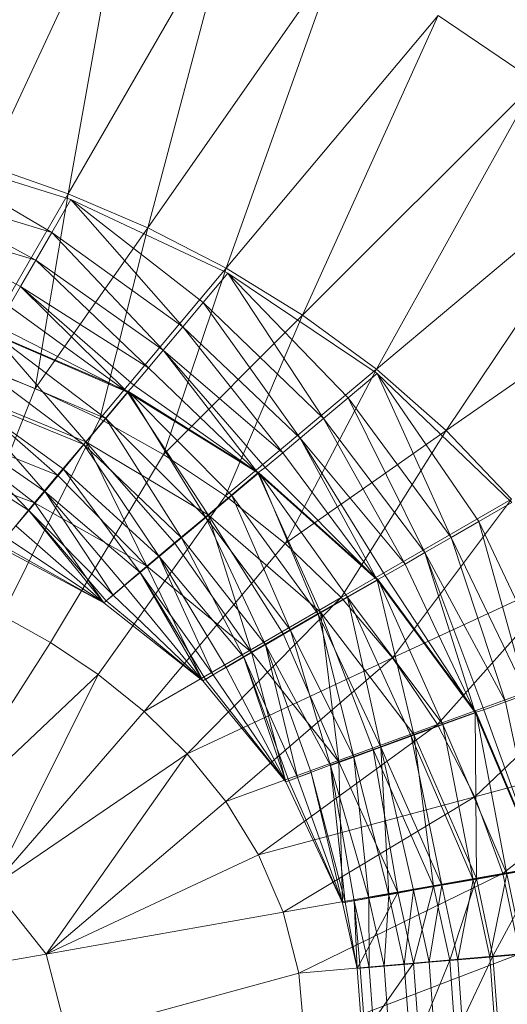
# Model space of a CAD drawing. Header units: metres. Extents: x 397.7 to 427.5, y 12.7 to 28.4.
# Tile 58 of 129: x 408.1106 to 408.163, y 26.3146 to 26.4203. Entities that reach past the tile are written whole.
import ezdxf

# ---------------------------------------------------------------- set-up
doc = ezdxf.new("R2010")
doc.units = ezdxf.units.M
doc.layers.add('A-DETL-____-MBND', color=7, linetype='Continuous', lineweight=18)

# ---------------------------------------------------------------- blocks, each defined once
blk = doc.blocks.new('Family - Inodor P4-153813-07_PCI_P4')
at = {"layer": 'A-DETL-____-MBND', "color": 253, "true_color": 0xaaaaaa}
for p, q in [((0.5694, 0.32526), (0.55451, 0.29333)), ((0.56314, 0.29031), (0.5694, 0.32526)), ((0.58079, 0.32087), (0.56314, 0.29031)), ((0.57169, 0.28666), (0.58079, 0.32087)), ((0.59196, 0.31561), (0.57169, 0.28666)), ((0.5801, 0.28232), (0.59196, 0.31561)), ((0.60285, 0.30944), (0.5801, 0.28232)), ((0.58831, 0.27727), (0.60285, 0.30944)), ((0.61336, 0.30232), (0.60285, 0.30944)), ((0.61336, 0.30232), (0.58831, 0.27727)), ((0.59623, 0.27147), (0.61336, 0.30232)), ((0.56138, 0.28614), (0.54623, 0.29507)), ((0.56343, 0.28969), (0.54623, 0.29507)), ((0.56138, 0.28614), (0.54623, 0.29507)), ((0.62337, 0.29424), (0.59623, 0.27147)), ((0.60374, 0.26489), (0.62337, 0.29424)), ((0.56314, 0.29031), (0.55451, 0.29333)), ((0.56138, 0.28614), (0.54482, 0.29122)), ((0.55967, 0.28318), (0.54482, 0.29122)), ((0.56138, 0.28614), (0.54482, 0.29122)), ((0.55967, 0.28318), (0.54482, 0.29122)), ((0.56314, 0.29031), (0.55265, 0.27214)), ((0.55962, 0.26942), (0.56314, 0.29031)), ((0.56343, 0.28969), (0.56138, 0.28614)), ((0.56138, 0.28614), (0.56343, 0.28969)), ((0.57169, 0.28666), (0.56314, 0.29031)), ((0.57545, 0.27602), (0.56343, 0.28969)), ((0.58028, 0.28178), (0.56343, 0.28969)), ((0.57765, 0.27864), (0.56343, 0.28969)), ((0.57765, 0.27864), (0.56343, 0.28969)), ((0.57545, 0.27602), (0.56343, 0.28969)), ((0.55967, 0.28318), (0.54366, 0.28801)), ((0.55967, 0.28318), (0.54366, 0.28801)), ((0.55803, 0.28034), (0.54366, 0.28801)), ((0.55803, 0.28034), (0.54366, 0.28801)), ((0.57169, 0.28666), (0.55962, 0.26942)), ((0.56654, 0.26617), (0.57169, 0.28666)), ((0.5801, 0.28232), (0.57169, 0.28666)), ((0.56138, 0.28614), (0.55967, 0.28318)), ((0.55967, 0.28318), (0.56138, 0.28614)), ((0.57545, 0.27602), (0.56138, 0.28614)), ((0.57334, 0.27351), (0.56138, 0.28614)), ((0.57545, 0.27602), (0.56138, 0.28614)), ((0.57334, 0.27351), (0.56138, 0.28614)), ((0.63275, 0.2852), (0.60374, 0.26489)), ((0.55967, 0.28318), (0.55803, 0.28034)), ((0.55803, 0.28034), (0.55967, 0.28318)), ((0.57334, 0.27351), (0.55967, 0.28318)), ((0.57178, 0.27164), (0.55967, 0.28318)), ((0.57334, 0.27351), (0.55967, 0.28318)), ((0.57178, 0.27164), (0.55967, 0.28318)), ((0.5801, 0.28232), (0.56654, 0.26617)), ((0.57337, 0.26233), (0.5801, 0.28232)), ((0.58831, 0.27727), (0.5801, 0.28232)), ((0.58028, 0.28178), (0.57765, 0.27864)), ((0.57765, 0.27864), (0.58028, 0.28178)), ((0.59057, 0.26619), (0.58028, 0.28178)), ((0.59633, 0.27102), (0.58028, 0.28178)), ((0.59319, 0.26839), (0.58028, 0.28178)), ((0.59319, 0.26839), (0.58028, 0.28178)), ((0.59057, 0.26619), (0.58028, 0.28178)), ((0.55803, 0.28034), (0.55681, 0.27823)), ((0.55681, 0.27823), (0.55803, 0.28034)), ((0.57178, 0.27164), (0.55803, 0.28034)), ((0.56951, 0.26903), (0.55803, 0.28034)), ((0.57178, 0.27164), (0.55803, 0.28034)), ((0.5702, 0.26976), (0.55803, 0.28034)), ((0.5702, 0.26976), (0.55803, 0.28034)), ((0.56951, 0.26903), (0.55803, 0.28034)), ((0.56951, 0.26903), (0.55681, 0.27823)), ((0.56951, 0.26903), (0.55681, 0.27823)), ((0.57765, 0.27864), (0.57545, 0.27602)), ((0.57545, 0.27602), (0.57765, 0.27864)), ((0.59057, 0.26619), (0.57765, 0.27864)), ((0.58806, 0.26408), (0.57765, 0.27864)), ((0.59057, 0.26619), (0.57765, 0.27864)), ((0.58806, 0.26408), (0.57765, 0.27864)), ((0.58831, 0.27727), (0.57337, 0.26233)), ((0.58003, 0.25788), (0.58831, 0.27727)), ((0.59623, 0.27147), (0.58831, 0.27727)), ((0.56951, 0.26903), (0.55558, 0.27611)), ((0.56951, 0.26903), (0.55558, 0.27611)), ((0.57545, 0.27602), (0.57334, 0.27351)), ((0.57334, 0.27351), (0.57545, 0.27602)), ((0.58806, 0.26408), (0.57545, 0.27602)), ((0.58619, 0.26252), (0.57545, 0.27602)), ((0.58806, 0.26408), (0.57545, 0.27602)), ((0.58619, 0.26252), (0.57545, 0.27602)), ((0.56951, 0.26903), (0.55504, 0.27527)), ((0.56503, 0.26369), (0.55504, 0.27527)), ((0.56951, 0.26903), (0.55504, 0.27527)), ((0.56503, 0.26369), (0.55504, 0.27527)), ((0.5672, 0.26618), (0.55513, 0.27532)), ((0.56962, 0.26907), (0.55513, 0.27532)), ((0.5672, 0.26618), (0.55513, 0.27532)), ((0.57334, 0.27351), (0.57178, 0.27164)), ((0.57178, 0.27164), (0.57334, 0.27351)), ((0.58619, 0.26252), (0.57334, 0.27351)), ((0.58351, 0.26034), (0.57334, 0.27351)), ((0.58619, 0.26252), (0.57334, 0.27351)), ((0.58431, 0.26094), (0.57334, 0.27351)), ((0.58431, 0.26094), (0.57334, 0.27351)), ((0.58351, 0.26034), (0.57334, 0.27351)), ((0.55962, 0.26942), (0.55265, 0.27214)), ((0.5672, 0.26618), (0.55325, 0.27206)), ((0.56484, 0.26338), (0.55325, 0.27206)), ((0.5672, 0.26618), (0.55325, 0.27206)), ((0.56484, 0.26338), (0.55325, 0.27206)), ((0.57178, 0.27164), (0.5702, 0.26976)), ((0.5702, 0.26976), (0.57178, 0.27164)), ((0.58351, 0.26034), (0.57178, 0.27164)), ((0.58351, 0.26034), (0.57178, 0.27164)), ((0.59623, 0.27147), (0.58003, 0.25788)), ((0.58644, 0.25277), (0.59623, 0.27147)), ((0.59633, 0.27102), (0.59319, 0.26839)), ((0.59319, 0.26839), (0.59633, 0.27102)), ((0.60374, 0.26489), (0.59623, 0.27147)), ((0.60426, 0.25343), (0.59633, 0.27102)), ((0.61078, 0.25718), (0.59633, 0.27102)), ((0.60723, 0.25514), (0.59633, 0.27102)), ((0.60723, 0.25514), (0.59633, 0.27102)), ((0.60426, 0.25343), (0.59633, 0.27102)), ((0.5702, 0.26976), (0.56951, 0.26903)), ((0.56951, 0.26903), (0.5702, 0.26976)), ((0.58351, 0.26034), (0.5702, 0.26976)), ((0.58351, 0.26034), (0.5702, 0.26976)), ((0.55086, 0.24748), (0.55962, 0.26942)), ((0.56484, 0.26338), (0.55142, 0.26889)), ((0.56065, 0.25837), (0.55142, 0.26889)), ((0.56484, 0.26338), (0.55142, 0.26889)), ((0.56264, 0.26075), (0.55142, 0.26889)), ((0.56264, 0.26075), (0.55142, 0.26889)), ((0.56065, 0.25837), (0.55142, 0.26889)), ((0.56503, 0.26369), (0.55155, 0.26923)), ((0.56202, 0.26011), (0.55155, 0.26923)), ((0.56503, 0.26369), (0.55155, 0.26923)), ((0.56202, 0.26011), (0.55155, 0.26923)), ((0.56654, 0.26617), (0.55962, 0.26942)), ((0.56951, 0.26903), (0.56503, 0.26369)), ((0.56503, 0.26369), (0.56951, 0.26903)), ((0.56962, 0.26907), (0.5672, 0.26618)), ((0.5672, 0.26618), (0.56962, 0.26907)), ((0.58351, 0.26034), (0.56951, 0.26903)), ((0.57816, 0.25585), (0.56951, 0.26903)), ((0.58351, 0.26034), (0.56951, 0.26903)), ((0.57816, 0.25585), (0.56951, 0.26903)), ((0.57793, 0.25558), (0.56962, 0.26907)), ((0.58362, 0.26035), (0.56962, 0.26907)), ((0.58073, 0.25793), (0.56962, 0.26907)), ((0.58073, 0.25793), (0.56962, 0.26907)), ((0.57793, 0.25558), (0.56962, 0.26907)), ((0.59319, 0.26839), (0.59057, 0.26619)), ((0.59057, 0.26619), (0.59319, 0.26839)), ((0.60426, 0.25343), (0.59319, 0.26839)), ((0.60142, 0.25179), (0.59319, 0.26839)), ((0.60426, 0.25343), (0.59319, 0.26839)), ((0.60142, 0.25179), (0.59319, 0.26839)), ((0.56065, 0.25837), (0.5497, 0.26592)), ((0.55892, 0.25632), (0.5497, 0.26592)), ((0.56065, 0.25837), (0.5497, 0.26592)), ((0.55892, 0.25632), (0.5497, 0.26592)), ((0.55607, 0.24503), (0.56654, 0.26617)), ((0.5672, 0.26618), (0.56484, 0.26338)), ((0.56484, 0.26338), (0.5672, 0.26618)), ((0.57337, 0.26233), (0.56654, 0.26617)), ((0.57793, 0.25558), (0.5672, 0.26618)), ((0.5753, 0.25337), (0.5672, 0.26618)), ((0.57793, 0.25558), (0.5672, 0.26618)), ((0.5753, 0.25337), (0.5672, 0.26618)), ((0.59057, 0.26619), (0.58806, 0.26408)), ((0.58806, 0.26408), (0.59057, 0.26619)), ((0.60142, 0.25179), (0.59057, 0.26619)), ((0.59931, 0.25057), (0.59057, 0.26619)), ((0.60142, 0.25179), (0.59057, 0.26619)), ((0.59931, 0.25057), (0.59057, 0.26619)), ((0.56202, 0.26011), (0.54921, 0.26518)), ((0.55952, 0.25712), (0.54921, 0.26518)), ((0.56202, 0.26011), (0.54921, 0.26518)), ((0.55952, 0.25712), (0.54921, 0.26518)), ((0.60374, 0.26489), (0.58644, 0.25277)), ((0.59247, 0.24698), (0.60374, 0.26489)), ((0.61073, 0.25752), (0.60374, 0.26489)), ((0.55892, 0.25632), (0.54815, 0.26323)), ((0.55892, 0.25632), (0.54815, 0.26323)), ((0.56503, 0.26369), (0.56202, 0.26011)), ((0.56202, 0.26011), (0.56503, 0.26369)), ((0.56484, 0.26338), (0.56264, 0.26075)), ((0.56264, 0.26075), (0.56484, 0.26338)), ((0.5753, 0.25337), (0.56484, 0.26338)), ((0.57292, 0.25138), (0.56484, 0.26338)), ((0.5753, 0.25337), (0.56484, 0.26338)), ((0.57292, 0.25138), (0.56484, 0.26338)), ((0.57816, 0.25585), (0.56503, 0.26369)), ((0.5716, 0.25035), (0.56503, 0.26369)), ((0.57816, 0.25585), (0.56503, 0.26369)), ((0.57458, 0.25285), (0.56503, 0.26369)), ((0.57458, 0.25285), (0.56503, 0.26369)), ((0.5716, 0.25035), (0.56503, 0.26369)), ((0.58806, 0.26408), (0.58619, 0.26252)), ((0.58619, 0.26252), (0.58806, 0.26408)), ((0.59931, 0.25057), (0.58806, 0.26408)), ((0.5963, 0.24889), (0.58806, 0.26408)), ((0.59931, 0.25057), (0.58806, 0.26408)), ((0.59719, 0.24934), (0.58806, 0.26408)), ((0.59719, 0.24934), (0.58806, 0.26408)), ((0.5963, 0.24889), (0.58806, 0.26408)), ((0.56126, 0.24213), (0.57337, 0.26233)), ((0.58003, 0.25788), (0.57337, 0.26233)), ((0.58619, 0.26252), (0.58431, 0.26094)), ((0.58431, 0.26094), (0.58619, 0.26252)), ((0.5963, 0.24889), (0.58619, 0.26252)), ((0.5963, 0.24889), (0.58619, 0.26252)), ((0.55952, 0.25712), (0.54726, 0.26181)), ((0.54726, 0.26181), (0.55952, 0.25712)), ((0.55952, 0.25712), (0.54726, 0.26181)), ((0.56202, 0.26011), (0.55952, 0.25712)), ((0.55952, 0.25712), (0.56202, 0.26011)), ((0.56264, 0.26075), (0.56065, 0.25837)), ((0.56065, 0.25837), (0.56264, 0.26075)), ((0.5716, 0.25035), (0.56202, 0.26011)), ((0.5716, 0.25035), (0.56202, 0.26011)), ((0.57292, 0.25138), (0.56264, 0.26075)), ((0.57087, 0.24966), (0.56264, 0.26075)), ((0.57292, 0.25138), (0.56264, 0.26075)), ((0.57087, 0.24966), (0.56264, 0.26075)), ((0.58351, 0.26034), (0.57816, 0.25585)), ((0.57816, 0.25585), (0.58351, 0.26034)), ((0.58362, 0.26035), (0.58073, 0.25793)), ((0.58073, 0.25793), (0.58362, 0.26035)), ((0.58431, 0.26094), (0.58351, 0.26034)), ((0.58351, 0.26034), (0.58431, 0.26094)), ((0.5963, 0.24889), (0.58351, 0.26034)), ((0.59025, 0.2454), (0.58351, 0.26034)), ((0.5963, 0.24889), (0.58351, 0.26034)), ((0.59025, 0.2454), (0.58351, 0.26034)), ((0.58997, 0.24517), (0.58362, 0.26035)), ((0.59641, 0.24889), (0.58362, 0.26035)), ((0.59314, 0.247), (0.58362, 0.26035)), ((0.59314, 0.247), (0.58362, 0.26035)), ((0.58997, 0.24517), (0.58362, 0.26035)), ((0.5963, 0.24889), (0.58431, 0.26094)), ((0.5963, 0.24889), (0.58431, 0.26094)), ((0.56065, 0.25837), (0.55892, 0.25632)), ((0.55892, 0.25632), (0.56065, 0.25837)), ((0.57087, 0.24966), (0.56065, 0.25837)), ((0.56798, 0.24723), (0.56065, 0.25837)), ((0.57087, 0.24966), (0.56065, 0.25837)), ((0.56921, 0.24826), (0.56065, 0.25837)), ((0.56921, 0.24826), (0.56065, 0.25837)), ((0.56798, 0.24723), (0.56065, 0.25837)), ((0.56637, 0.23872), (0.58003, 0.25788)), ((0.58073, 0.25793), (0.57793, 0.25558)), ((0.57793, 0.25558), (0.58073, 0.25793)), ((0.58644, 0.25277), (0.58003, 0.25788)), ((0.58997, 0.24517), (0.58073, 0.25793)), ((0.587, 0.24346), (0.58073, 0.25793)), ((0.58997, 0.24517), (0.58073, 0.25793)), ((0.587, 0.24346), (0.58073, 0.25793)), ((0.55952, 0.25712), (0.55567, 0.25244)), ((0.55567, 0.25244), (0.55952, 0.25712)), ((0.55952, 0.25712), (0.5716, 0.25035)), ((0.5716, 0.25035), (0.55952, 0.25712)), ((0.56699, 0.2464), (0.55952, 0.25712)), ((0.5716, 0.25035), (0.55952, 0.25712)), ((0.56699, 0.2464), (0.55952, 0.25712)), ((0.61073, 0.25752), (0.59247, 0.24698)), ((0.59798, 0.24049), (0.61073, 0.25752)), ((0.61078, 0.25718), (0.60723, 0.25514)), ((0.60723, 0.25514), (0.61078, 0.25718)), ((0.55892, 0.25632), (0.55753, 0.25466)), ((0.55753, 0.25466), (0.55892, 0.25632)), ((0.56798, 0.24723), (0.55892, 0.25632)), ((0.56699, 0.2464), (0.55892, 0.25632)), ((0.56798, 0.24723), (0.55892, 0.25632)), ((0.56723, 0.24661), (0.55892, 0.25632)), ((0.56723, 0.24661), (0.55892, 0.25632)), ((0.56699, 0.2464), (0.55892, 0.25632)), ((0.57816, 0.25585), (0.57458, 0.25285)), ((0.57458, 0.25285), (0.57816, 0.25585)), ((0.59025, 0.2454), (0.57816, 0.25585)), ((0.58284, 0.24112), (0.57816, 0.25585)), ((0.59025, 0.2454), (0.57816, 0.25585)), ((0.58621, 0.24306), (0.57816, 0.25585)), ((0.58621, 0.24306), (0.57816, 0.25585)), ((0.58284, 0.24112), (0.57816, 0.25585)), ((0.57793, 0.25558), (0.5753, 0.25337)), ((0.5753, 0.25337), (0.57793, 0.25558)), ((0.587, 0.24346), (0.57793, 0.25558)), ((0.58432, 0.24191), (0.57793, 0.25558)), ((0.587, 0.24346), (0.57793, 0.25558)), ((0.58432, 0.24191), (0.57793, 0.25558)), ((0.60723, 0.25514), (0.60426, 0.25343)), ((0.60426, 0.25343), (0.60723, 0.25514)), ((0.61545, 0.23773), (0.60723, 0.25514)), ((0.61237, 0.23661), (0.60723, 0.25514)), ((0.61545, 0.23773), (0.60723, 0.25514)), ((0.61237, 0.23661), (0.60723, 0.25514)), ((0.56699, 0.2464), (0.55753, 0.25466)), ((0.56699, 0.2464), (0.55753, 0.25466)), ((0.56699, 0.2464), (0.55587, 0.25268)), ((0.56699, 0.2464), (0.55587, 0.25268)), ((0.56699, 0.2464), (0.5565, 0.25343)), ((0.56699, 0.2464), (0.5565, 0.25343)), ((0.5713, 0.23475), (0.58644, 0.25277)), ((0.57458, 0.25285), (0.5716, 0.25035)), ((0.5716, 0.25035), (0.57458, 0.25285)), ((0.5753, 0.25337), (0.57292, 0.25138)), ((0.57292, 0.25138), (0.5753, 0.25337)), ((0.58284, 0.24112), (0.57458, 0.25285)), ((0.58284, 0.24112), (0.57458, 0.25285)), ((0.58432, 0.24191), (0.5753, 0.25337)), ((0.582, 0.24057), (0.5753, 0.25337)), ((0.58432, 0.24191), (0.5753, 0.25337)), ((0.582, 0.24057), (0.5753, 0.25337)), ((0.59247, 0.24698), (0.58644, 0.25277)), ((0.60426, 0.25343), (0.60142, 0.25179)), ((0.60142, 0.25179), (0.60426, 0.25343)), ((0.61237, 0.23661), (0.60426, 0.25343)), ((0.61008, 0.23577), (0.60426, 0.25343)), ((0.61237, 0.23661), (0.60426, 0.25343)), ((0.61008, 0.23577), (0.60426, 0.25343)), ((0.55567, 0.25244), (0.56699, 0.2464)), ((0.56699, 0.2464), (0.55567, 0.25244)), ((0.56699, 0.2464), (0.55567, 0.25244)), ((0.56699, 0.2464), (0.55567, 0.25244)), ((0.60142, 0.25179), (0.59931, 0.25057)), ((0.59931, 0.25057), (0.60142, 0.25179)), ((0.61008, 0.23577), (0.60142, 0.25179)), ((0.60682, 0.23464), (0.60142, 0.25179)), ((0.61008, 0.23577), (0.60142, 0.25179)), ((0.60778, 0.23493), (0.60142, 0.25179)), ((0.60778, 0.23493), (0.60142, 0.25179)), ((0.60682, 0.23464), (0.60142, 0.25179)), ((0.57292, 0.25138), (0.57087, 0.24966)), ((0.57087, 0.24966), (0.57292, 0.25138)), ((0.582, 0.24057), (0.57292, 0.25138)), ((0.57873, 0.23868), (0.57292, 0.25138)), ((0.582, 0.24057), (0.57292, 0.25138)), ((0.58012, 0.23948), (0.57292, 0.25138)), ((0.58012, 0.23948), (0.57292, 0.25138)), ((0.57873, 0.23868), (0.57292, 0.25138)), ((0.59931, 0.25057), (0.59719, 0.24934)), ((0.59719, 0.24934), (0.59931, 0.25057)), ((0.60682, 0.23464), (0.59931, 0.25057)), ((0.60682, 0.23464), (0.59931, 0.25057)), ((0.5716, 0.25035), (0.56699, 0.2464)), ((0.56699, 0.2464), (0.5716, 0.25035)), ((0.57087, 0.24966), (0.56921, 0.24826)), ((0.56921, 0.24826), (0.57087, 0.24966)), ((0.57873, 0.23868), (0.57087, 0.24966)), ((0.57761, 0.23804), (0.57087, 0.24966)), ((0.57873, 0.23868), (0.57087, 0.24966)), ((0.57788, 0.23819), (0.57087, 0.24966)), ((0.57788, 0.23819), (0.57087, 0.24966)), ((0.57761, 0.23804), (0.57087, 0.24966)), ((0.5716, 0.25035), (0.58284, 0.24112)), ((0.58284, 0.24112), (0.5716, 0.25035)), ((0.57761, 0.23804), (0.5716, 0.25035)), ((0.58284, 0.24112), (0.5716, 0.25035)), ((0.57761, 0.23804), (0.5716, 0.25035)), ((0.5963, 0.24889), (0.59025, 0.2454)), ((0.59025, 0.2454), (0.5963, 0.24889)), ((0.59641, 0.24889), (0.59314, 0.247)), ((0.59314, 0.247), (0.59641, 0.24889)), ((0.59719, 0.24934), (0.5963, 0.24889)), ((0.5963, 0.24889), (0.59719, 0.24934)), ((0.60682, 0.23464), (0.5963, 0.24889)), ((0.60026, 0.23226), (0.5963, 0.24889)), ((0.60682, 0.23464), (0.5963, 0.24889)), ((0.60026, 0.23226), (0.5963, 0.24889)), ((0.60338, 0.23333), (0.59641, 0.24889)), ((0.60693, 0.23462), (0.59641, 0.24889)), ((0.60338, 0.23333), (0.59641, 0.24889)), ((0.60682, 0.23464), (0.59719, 0.24934)), ((0.60682, 0.23464), (0.59719, 0.24934)), ((0.61704, 0.24938), (0.59798, 0.24049)), ((0.60281, 0.23335), (0.61704, 0.24938)), ((0.56921, 0.24826), (0.56798, 0.24723)), ((0.56798, 0.24723), (0.56921, 0.24826)), ((0.57761, 0.23804), (0.56921, 0.24826)), ((0.57761, 0.23804), (0.56921, 0.24826)), ((0.56723, 0.24661), (0.56699, 0.2464)), ((0.56699, 0.2464), (0.56723, 0.24661)), ((0.56699, 0.2464), (0.57761, 0.23804)), ((0.57761, 0.23804), (0.56699, 0.2464)), ((0.56699, 0.2464), (0.57761, 0.23804)), ((0.57761, 0.23804), (0.56699, 0.2464)), ((0.56798, 0.24723), (0.56723, 0.24661)), ((0.56723, 0.24661), (0.56798, 0.24723)), ((0.57761, 0.23804), (0.56723, 0.24661)), ((0.57761, 0.23804), (0.56723, 0.24661)), ((0.57761, 0.23804), (0.56798, 0.24723)), ((0.57761, 0.23804), (0.56798, 0.24723)), ((0.59247, 0.24698), (0.5713, 0.23475)), ((0.57592, 0.23021), (0.59247, 0.24698)), ((0.59314, 0.247), (0.58997, 0.24517)), ((0.58997, 0.24517), (0.59314, 0.247)), ((0.59798, 0.24049), (0.59247, 0.24698)), ((0.60338, 0.23333), (0.59314, 0.247)), ((0.59672, 0.23091), (0.59314, 0.247)), ((0.60338, 0.23333), (0.59314, 0.247)), ((0.59995, 0.23208), (0.59314, 0.247)), ((0.59995, 0.23208), (0.59314, 0.247)), ((0.59672, 0.23091), (0.59314, 0.247)), ((0.59025, 0.2454), (0.58621, 0.24306)), ((0.58621, 0.24306), (0.59025, 0.2454)), ((0.58997, 0.24517), (0.587, 0.24346)), ((0.587, 0.24346), (0.58997, 0.24517)), ((0.59672, 0.23091), (0.58997, 0.24517)), ((0.59381, 0.22985), (0.58997, 0.24517)), ((0.59672, 0.23091), (0.58997, 0.24517)), ((0.59381, 0.22985), (0.58997, 0.24517)), ((0.60026, 0.23226), (0.59025, 0.2454)), ((0.59221, 0.22933), (0.59025, 0.2454)), ((0.60026, 0.23226), (0.59025, 0.2454)), ((0.59587, 0.23066), (0.59025, 0.2454)), ((0.59587, 0.23066), (0.59025, 0.2454)), ((0.59221, 0.22933), (0.59025, 0.2454)), ((0.56126, 0.24213), (0.55607, 0.24503)), ((0.58621, 0.24306), (0.58284, 0.24112)), ((0.58284, 0.24112), (0.58621, 0.24306)), ((0.587, 0.24346), (0.58432, 0.24191)), ((0.58432, 0.24191), (0.587, 0.24346)), ((0.59221, 0.22933), (0.58621, 0.24306)), ((0.59221, 0.22933), (0.58621, 0.24306)), ((0.59381, 0.22985), (0.587, 0.24346)), ((0.5913, 0.22893), (0.587, 0.24346)), ((0.59381, 0.22985), (0.587, 0.24346)), ((0.5913, 0.22893), (0.587, 0.24346)), ((0.56126, 0.24213), (0.54779, 0.22118)), ((0.56637, 0.23872), (0.56126, 0.24213)), ((0.58284, 0.24112), (0.57761, 0.23804)), ((0.57761, 0.23804), (0.58284, 0.24112)), ((0.58432, 0.24191), (0.582, 0.24057)), ((0.582, 0.24057), (0.58432, 0.24191)), ((0.58284, 0.24112), (0.59221, 0.22933)), ((0.59221, 0.22933), (0.58284, 0.24112)), ((0.58653, 0.2272), (0.58284, 0.24112)), ((0.59221, 0.22933), (0.58284, 0.24112)), ((0.58653, 0.2272), (0.58284, 0.24112)), ((0.5913, 0.22893), (0.58432, 0.24191)), ((0.58775, 0.22764), (0.58432, 0.24191)), ((0.58925, 0.22819), (0.58432, 0.24191)), ((0.5913, 0.22893), (0.58432, 0.24191)), ((0.58925, 0.22819), (0.58432, 0.24191)), ((0.58775, 0.22764), (0.58432, 0.24191)), ((0.59798, 0.24049), (0.57592, 0.23021)), ((0.58007, 0.22507), (0.59798, 0.24049)), ((0.582, 0.24057), (0.58012, 0.23948)), ((0.58012, 0.23948), (0.582, 0.24057)), ((0.58775, 0.22764), (0.582, 0.24057)), ((0.58653, 0.2272), (0.582, 0.24057)), ((0.58775, 0.22764), (0.582, 0.24057)), ((0.58683, 0.2273), (0.582, 0.24057)), ((0.58683, 0.2273), (0.582, 0.24057)), ((0.58653, 0.2272), (0.582, 0.24057)), ((0.60281, 0.23335), (0.59798, 0.24049)), ((0.62251, 0.24052), (0.60281, 0.23335)), ((0.62251, 0.24052), (0.6068, 0.2256)), ((0.58012, 0.23948), (0.57873, 0.23868)), ((0.57873, 0.23868), (0.58012, 0.23948)), ((0.58653, 0.2272), (0.58012, 0.23948)), ((0.58653, 0.2272), (0.58012, 0.23948)), ((0.56637, 0.23872), (0.54779, 0.22118)), ((0.55503, 0.21596), (0.56637, 0.23872)), ((0.5713, 0.23475), (0.56637, 0.23872)), ((0.57788, 0.23819), (0.57761, 0.23804)), ((0.57761, 0.23804), (0.57788, 0.23819)), ((0.57761, 0.23804), (0.58653, 0.2272)), ((0.58653, 0.2272), (0.57761, 0.23804)), ((0.57761, 0.23804), (0.58653, 0.2272)), ((0.58653, 0.2272), (0.57761, 0.23804)), ((0.57873, 0.23868), (0.57788, 0.23819)), ((0.57788, 0.23819), (0.57873, 0.23868)), ((0.58653, 0.2272), (0.57788, 0.23819)), ((0.58653, 0.2272), (0.57788, 0.23819)), ((0.58653, 0.2272), (0.57873, 0.23868)), ((0.58653, 0.2272), (0.57873, 0.23868)), ((0.61008, 0.23577), (0.60778, 0.23493)), ((0.60778, 0.23493), (0.61008, 0.23577)), ((0.61237, 0.23661), (0.61008, 0.23577)), ((0.61008, 0.23577), (0.61237, 0.23661)), ((0.61385, 0.21801), (0.61008, 0.23577)), ((0.61385, 0.21801), (0.61008, 0.23577)), ((0.5713, 0.23475), (0.55503, 0.21596)), ((0.57592, 0.23021), (0.5713, 0.23475)), ((0.60682, 0.23464), (0.60026, 0.23226)), ((0.60026, 0.23226), (0.60682, 0.23464)), ((0.60693, 0.23462), (0.60338, 0.23333)), ((0.60338, 0.23333), (0.60693, 0.23462)), ((0.60778, 0.23493), (0.60682, 0.23464)), ((0.60682, 0.23464), (0.60778, 0.23493)), ((0.61385, 0.21801), (0.60682, 0.23464)), ((0.60697, 0.2168), (0.60682, 0.23464)), ((0.61385, 0.21801), (0.60682, 0.23464)), ((0.60697, 0.2168), (0.60682, 0.23464)), ((0.61024, 0.21732), (0.60693, 0.23462)), ((0.61395, 0.21797), (0.60693, 0.23462)), ((0.61024, 0.21732), (0.60693, 0.23462)), ((0.61385, 0.21801), (0.60778, 0.23493)), ((0.61385, 0.21801), (0.60778, 0.23493)), ((0.60281, 0.23335), (0.58007, 0.22507)), ((0.58357, 0.21937), (0.60281, 0.23335)), ((0.60338, 0.23333), (0.59995, 0.23208)), ((0.59995, 0.23208), (0.60338, 0.23333)), ((0.6068, 0.2256), (0.60281, 0.23335)), ((0.61024, 0.21732), (0.60338, 0.23333)), ((0.60663, 0.21668), (0.60338, 0.23333)), ((0.61024, 0.21732), (0.60338, 0.23333)), ((0.60663, 0.21668), (0.60338, 0.23333)), ((0.60026, 0.23226), (0.59587, 0.23066)), ((0.59587, 0.23066), (0.60026, 0.23226)), ((0.59995, 0.23208), (0.59672, 0.23091)), ((0.59672, 0.23091), (0.59995, 0.23208)), ((0.60663, 0.21668), (0.59995, 0.23208)), ((0.60326, 0.21609), (0.59995, 0.23208)), ((0.60663, 0.21668), (0.59995, 0.23208)), ((0.60326, 0.21609), (0.59995, 0.23208)), ((0.60697, 0.2168), (0.60026, 0.23226)), ((0.60237, 0.21599), (0.60026, 0.23226)), ((0.60697, 0.2168), (0.60026, 0.23226)), ((0.60237, 0.21599), (0.60026, 0.23226)), ((0.59587, 0.23066), (0.59221, 0.22933)), ((0.59221, 0.22933), (0.59587, 0.23066)), ((0.59672, 0.23091), (0.59381, 0.22985)), ((0.59381, 0.22985), (0.59672, 0.23091)), ((0.60237, 0.21599), (0.59587, 0.23066)), ((0.59854, 0.21531), (0.59587, 0.23066)), ((0.60237, 0.21599), (0.59587, 0.23066)), ((0.59854, 0.21531), (0.59587, 0.23066)), ((0.60326, 0.21609), (0.59672, 0.23091)), ((0.59756, 0.21508), (0.59672, 0.23091)), ((0.60326, 0.21609), (0.59672, 0.23091)), ((0.6002, 0.21555), (0.59672, 0.23091)), ((0.6002, 0.21555), (0.59672, 0.23091)), ((0.59756, 0.21508), (0.59672, 0.23091)), ((0.62697, 0.231), (0.6068, 0.2256)), ((0.62697, 0.231), (0.60979, 0.21734)), ((0.57592, 0.23021), (0.55503, 0.21596)), ((0.5608, 0.2087), (0.57592, 0.23021)), ((0.58007, 0.22507), (0.57592, 0.23021)), ((0.59221, 0.22933), (0.58653, 0.2272)), ((0.58653, 0.2272), (0.59221, 0.22933)), ((0.59381, 0.22985), (0.5913, 0.22893)), ((0.5913, 0.22893), (0.59381, 0.22985)), ((0.59854, 0.21531), (0.59221, 0.22933)), ((0.59854, 0.21531), (0.59221, 0.22933)), ((0.59258, 0.2142), (0.59221, 0.22933)), ((0.59854, 0.21531), (0.59221, 0.22933)), ((0.59258, 0.2142), (0.59221, 0.22933)), ((0.59756, 0.21508), (0.59381, 0.22985)), ((0.59543, 0.2147), (0.59381, 0.22985)), ((0.59756, 0.21508), (0.59381, 0.22985)), ((0.59543, 0.2147), (0.59381, 0.22985)), ((0.59287, 0.21427), (0.5913, 0.22893)), ((0.59543, 0.2147), (0.5913, 0.22893)), ((0.59543, 0.2147), (0.5913, 0.22893)), ((0.59385, 0.21443), (0.5913, 0.22893)), ((0.59385, 0.21443), (0.5913, 0.22893)), ((0.59287, 0.21427), (0.5913, 0.22893)), ((0.58683, 0.2273), (0.58653, 0.2272)), ((0.58653, 0.2272), (0.58683, 0.2273)), ((0.58775, 0.22764), (0.58683, 0.2273)), ((0.58683, 0.2273), (0.58775, 0.22764)), ((0.59258, 0.2142), (0.58683, 0.2273)), ((0.59258, 0.2142), (0.58683, 0.2273)), ((0.58925, 0.22819), (0.58775, 0.22764)), ((0.58775, 0.22764), (0.58925, 0.22819)), ((0.59258, 0.2142), (0.58775, 0.22764)), ((0.59258, 0.2142), (0.58775, 0.22764)), ((0.59287, 0.21427), (0.58925, 0.22819)), ((0.59258, 0.2142), (0.58925, 0.22819)), ((0.59287, 0.21427), (0.58925, 0.22819)), ((0.59258, 0.2142), (0.58925, 0.22819)), ((0.59258, 0.2142), (0.58653, 0.2272)), ((0.59258, 0.2142), (0.58653, 0.2272)), ((0.58653, 0.2272), (0.59258, 0.2142)), ((0.59258, 0.2142), (0.58653, 0.2272)), ((0.6068, 0.2256), (0.58357, 0.21937)), ((0.6068, 0.2256), (0.58624, 0.21319)), ((0.60979, 0.21734), (0.6068, 0.2256)), ((0.58007, 0.22507), (0.5608, 0.2087)), ((0.58357, 0.21937), (0.58007, 0.22507)), ((0.63029, 0.22096), (0.60979, 0.21734)), ((0.58357, 0.21937), (0.5608, 0.2087)), ((0.58624, 0.21319), (0.58357, 0.21937)), ((0.61385, 0.21801), (0.60697, 0.2168)), ((0.60697, 0.2168), (0.61385, 0.21801)), ((0.60875, 0.20848), (0.61385, 0.21801)), ((0.60875, 0.20848), (0.61385, 0.21801)), ((0.61395, 0.21797), (0.61024, 0.21732)), ((0.61024, 0.21732), (0.61395, 0.21797)), ((0.60979, 0.21734), (0.58624, 0.21319)), ((0.60979, 0.21734), (0.58792, 0.20665)), ((0.60697, 0.2168), (0.60237, 0.21599)), ((0.60237, 0.21599), (0.60697, 0.2168)), ((0.60663, 0.21668), (0.60326, 0.21609)), ((0.60326, 0.21609), (0.60663, 0.21668)), ((0.6041, 0.20807), (0.60697, 0.2168)), ((0.6041, 0.20807), (0.60697, 0.2168)), ((0.60498, 0.20809), (0.60663, 0.21668)), ((0.60498, 0.20809), (0.60663, 0.21668)), ((0.61024, 0.21732), (0.60663, 0.21668)), ((0.60663, 0.21668), (0.61024, 0.21732)), ((0.6084, 0.20839), (0.60663, 0.21668)), ((0.6084, 0.20839), (0.60663, 0.21668)), ((0.60875, 0.20848), (0.60697, 0.2168)), ((0.60875, 0.20848), (0.60697, 0.2168)), ((0.6084, 0.20839), (0.61024, 0.21732)), ((0.6084, 0.20839), (0.61024, 0.21732)), ((0.61164, 0.20872), (0.60979, 0.21734)), ((0.61205, 0.20871), (0.61024, 0.21732)), ((0.61205, 0.20871), (0.61024, 0.21732)), ((0.5608, 0.2087), (0.55503, 0.21596)), ((0.60237, 0.21599), (0.59854, 0.21531)), ((0.59854, 0.21531), (0.60237, 0.21599)), ((0.60326, 0.21609), (0.6002, 0.21555)), ((0.6002, 0.21555), (0.60326, 0.21609)), ((0.60022, 0.20774), (0.60237, 0.21599)), ((0.60022, 0.20774), (0.60237, 0.21599)), ((0.6019, 0.20782), (0.60326, 0.21609)), ((0.6019, 0.20782), (0.60326, 0.21609)), ((0.6041, 0.20807), (0.60237, 0.21599)), ((0.6041, 0.20807), (0.60237, 0.21599)), ((0.60498, 0.20809), (0.60326, 0.21609)), ((0.60498, 0.20809), (0.60326, 0.21609)), ((0.59854, 0.21531), (0.59258, 0.2142)), ((0.59258, 0.2142), (0.59854, 0.21531)), ((0.59543, 0.2147), (0.59385, 0.21443)), ((0.59385, 0.21443), (0.59543, 0.2147)), ((0.59418, 0.20715), (0.59854, 0.21531)), ((0.59418, 0.20715), (0.59854, 0.21531)), ((0.59756, 0.21508), (0.59543, 0.2147)), ((0.59543, 0.2147), (0.59756, 0.21508)), ((0.59707, 0.2074), (0.59543, 0.2147)), ((0.59547, 0.20726), (0.59543, 0.2147)), ((0.59707, 0.2074), (0.59543, 0.2147)), ((0.59547, 0.20726), (0.59543, 0.2147)), ((0.59707, 0.2074), (0.59756, 0.21508)), ((0.59707, 0.2074), (0.59756, 0.21508)), ((0.6002, 0.21555), (0.59756, 0.21508)), ((0.59756, 0.21508), (0.6002, 0.21555)), ((0.59923, 0.20759), (0.59756, 0.21508)), ((0.59923, 0.20759), (0.59756, 0.21508)), ((0.59854, 0.21531), (0.60022, 0.20774)), ((0.60022, 0.20774), (0.59854, 0.21531)), ((0.60022, 0.20774), (0.59854, 0.21531)), ((0.59923, 0.20759), (0.6002, 0.21555)), ((0.59923, 0.20759), (0.6002, 0.21555)), ((0.6019, 0.20782), (0.6002, 0.21555)), ((0.6019, 0.20782), (0.6002, 0.21555)), ((0.59287, 0.21427), (0.59258, 0.2142)), ((0.59258, 0.2142), (0.59287, 0.21427)), ((0.59418, 0.20715), (0.59258, 0.2142)), ((0.59418, 0.20715), (0.59258, 0.2142)), ((0.59258, 0.2142), (0.59418, 0.20715)), ((0.59418, 0.20715), (0.59258, 0.2142)), ((0.59385, 0.21443), (0.59287, 0.21427)), ((0.59287, 0.21427), (0.59385, 0.21443)), ((0.59418, 0.20715), (0.59287, 0.21427)), ((0.59418, 0.20715), (0.59287, 0.21427)), ((0.59547, 0.20726), (0.59385, 0.21443)), ((0.59418, 0.20715), (0.59385, 0.21443)), ((0.59547, 0.20726), (0.59385, 0.21443)), ((0.59449, 0.20718), (0.59385, 0.21443)), ((0.59449, 0.20718), (0.59385, 0.21443)), ((0.59418, 0.20715), (0.59385, 0.21443)), ((0.58624, 0.21319), (0.5608, 0.2087)), ((0.58792, 0.20665), (0.58624, 0.21319)), ((0.5608, 0.2087), (0.51095, 0.19991)), ((0.56308, 0.19991), (0.5608, 0.2087)), ((0.61164, 0.20872), (0.58792, 0.20665)), ((0.61164, 0.20872), (0.5885, 0.19991)), ((0.60875, 0.20848), (0.6041, 0.20807)), ((0.6041, 0.20807), (0.60875, 0.20848)), ((0.60469, 0.19997), (0.60875, 0.20848)), ((0.60469, 0.19997), (0.60875, 0.20848)), ((0.6084, 0.20839), (0.60498, 0.20809)), ((0.60498, 0.20809), (0.6084, 0.20839)), ((0.61205, 0.20871), (0.6084, 0.20839)), ((0.6084, 0.20839), (0.61205, 0.20871)), ((0.60901, 0.19992), (0.6084, 0.20839)), ((0.60901, 0.19992), (0.6084, 0.20839)), ((0.61571, 0.20909), (0.60875, 0.20848)), ((0.60875, 0.20848), (0.61571, 0.20909)), ((0.60936, 0.19997), (0.60875, 0.20848)), ((0.60936, 0.19997), (0.60875, 0.20848)), ((0.60022, 0.20774), (0.59418, 0.20715)), ((0.59418, 0.20715), (0.60022, 0.20774)), ((0.59449, 0.20718), (0.59418, 0.20715)), ((0.59418, 0.20715), (0.59449, 0.20718)), ((0.59473, 0.19992), (0.59418, 0.20715)), ((0.59473, 0.19992), (0.59418, 0.20715)), ((0.59418, 0.20715), (0.59473, 0.19991)), ((0.59473, 0.19991), (0.59418, 0.20715)), ((0.59547, 0.20726), (0.59449, 0.20718)), ((0.59449, 0.20718), (0.59547, 0.20726)), ((0.59504, 0.19991), (0.59449, 0.20718)), ((0.59504, 0.19991), (0.59449, 0.20718)), ((0.59473, 0.19992), (0.60022, 0.20774)), ((0.59473, 0.19992), (0.60022, 0.20774)), ((0.59707, 0.2074), (0.59547, 0.20726)), ((0.59547, 0.20726), (0.59707, 0.2074)), ((0.59602, 0.19991), (0.59547, 0.20726)), ((0.59602, 0.19991), (0.59547, 0.20726)), ((0.59923, 0.20759), (0.59707, 0.2074)), ((0.59707, 0.2074), (0.59923, 0.20759)), ((0.59762, 0.19992), (0.59707, 0.2074)), ((0.59762, 0.19992), (0.59707, 0.2074)), ((0.6019, 0.20782), (0.59923, 0.20759)), ((0.59923, 0.20759), (0.6019, 0.20782)), ((0.59979, 0.19992), (0.59923, 0.20759)), ((0.59979, 0.19992), (0.59923, 0.20759)), ((0.6041, 0.20807), (0.60022, 0.20774)), ((0.60022, 0.20774), (0.6041, 0.20807)), ((0.60022, 0.20774), (0.60079, 0.19997)), ((0.60079, 0.19997), (0.60022, 0.20774)), ((0.60079, 0.19997), (0.60022, 0.20774)), ((0.60079, 0.19997), (0.6041, 0.20807)), ((0.60079, 0.19997), (0.6041, 0.20807)), ((0.60498, 0.20809), (0.6019, 0.20782)), ((0.6019, 0.20782), (0.60498, 0.20809)), ((0.60247, 0.19991), (0.6019, 0.20782)), ((0.60247, 0.19991), (0.6019, 0.20782)), ((0.60469, 0.19997), (0.6041, 0.20807)), ((0.60469, 0.19997), (0.6041, 0.20807)), ((0.60557, 0.19992), (0.60498, 0.20809)), ((0.60557, 0.19992), (0.60498, 0.20809)), ((0.58792, 0.20665), (0.56308, 0.19991)), ((0.5885, 0.19991), (0.58792, 0.20665))]:
    blk.add_line(p, q, dxfattribs=at)
blk = doc.blocks.new('LONDR55-XX_ZZ-ARQ-CAA-M3D-Londres55_ifc-1-07_PCI_P4')
at = {"layer": 'A-DETL-____-MBND', "color": 253, "lineweight": 18, "true_color": 0xaaaaaa}
blk.add_blockref('Family - Inodor P4-153813-07_PCI_P4', (407.55268, 26.11126), dxfattribs=at)

msp = doc.modelspace()

# ---------------------------------------------------------------- block references
at = {"lineweight": 5}
msp.add_blockref('LONDR55-XX_ZZ-ARQ-CAA-M3D-Londres55_ifc-1-07_PCI_P4', (0, 0), dxfattribs=at)

doc.saveas('drawing.dxf')
